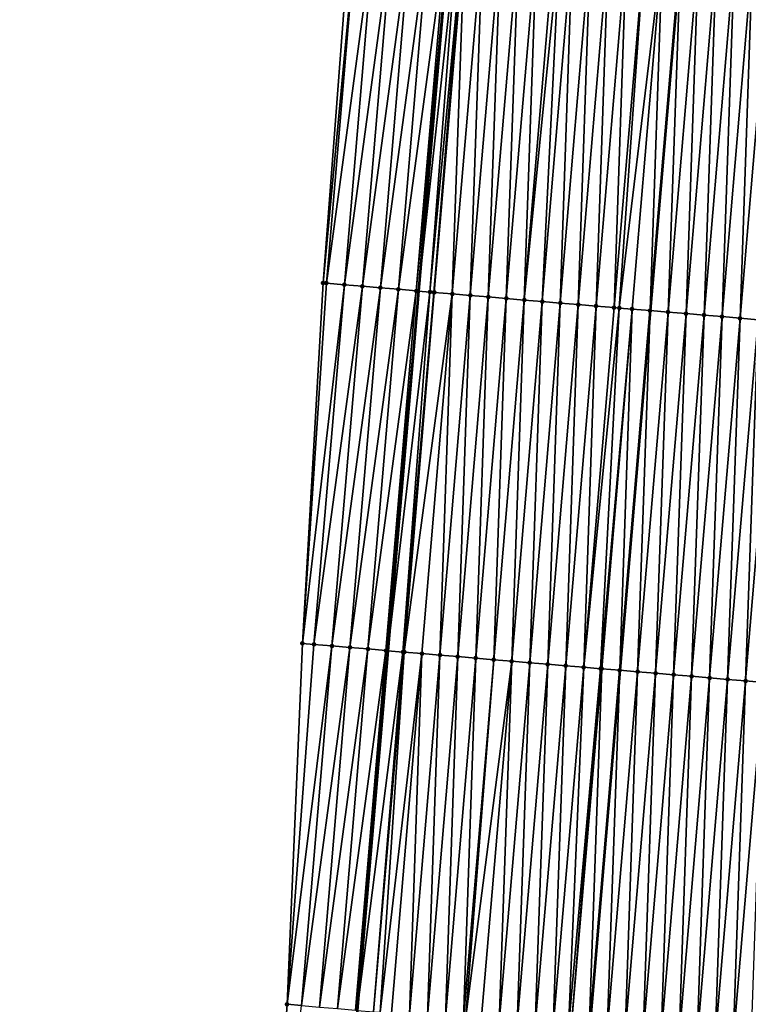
# Model space of a CAD drawing. Header units: feet. Extents: x 2017424 to 2024169, y 808042 to 818730.
# Tile 69 of 256: x 2023544 to 2023584, y 810226 to 810280. Entities that reach past the tile are written whole.
import ezdxf

# ---------------------------------------------------------------- set-up
doc = ezdxf.new("R2010")
doc.units = ezdxf.units.FT
doc.header["$MEASUREMENT"] = 0
for name, color, linetype, lineweight in [('EP_Travel Lane', 172, 'Continuous', 53), ('NB-Road Shots', 141, 'Continuous', 100), ('NB-Road X-Section', 40, 'Continuous', 13), ('STRIPING', 60, 'Continuous', 53)]:
    doc.layers.add(name, color=color, linetype=linetype, lineweight=lineweight)
doc.layers.add('I-77-MM15-17_NB-Surface-BORDER', color=7, linetype='Continuous')
doc.layers.add('I-77-MM15-17_NB-Surface-TIN', color=7, linetype='Continuous')

msp = doc.modelspace()

# ---------------------------------------------------------------- linework, layer by layer
at = {"layer": 'EP_Travel Lane'}
msp.add_polyline3d([(2023581.06671062, 810444.5273611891, 291.1678384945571), (2023579.436809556, 810424.6043504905, 290.5212061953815), (2023577.806982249, 810404.6822413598, 289.8479571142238), (2023576.177105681, 810384.7595300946, 289.1924860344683), (2023574.547227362, 810364.8367974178, 288.5376432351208), (2023572.872096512, 810344.9611995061, 287.8913578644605), (2023571.169012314, 810325.0437475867, 287.2621595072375), (2023569.46597139, 810305.1268017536, 286.6159614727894), (2023567.762802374, 810285.2083578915, 286.0200664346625), (2023566.059648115, 810265.2900866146, 285.4183806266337), (2023564.356515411, 810245.3720674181, 284.8082272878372), (2023562.653412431, 810225.4543958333, 284.186400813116), (2023560.950358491, 810205.5372977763, 283.5453101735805), (2023559.247258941, 810185.6196663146, 282.9221386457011), (2023557.544109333, 810165.7014494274, 282.3186261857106), (2023555.873451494, 810145.9251064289, 281.7288344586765), (2023554.191186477, 810125.8545362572, 281.1296694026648), (2023552.175296, 810101.9491871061, 280.4409279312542), (2023550.831375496, 810086.0123645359, 279.9788141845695), (2023549.151482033, 810066.0914212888, 279.3979087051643)], dxfattribs=at)
at = {"layer": 'I-77-MM15-17_NB-Surface-BORDER', "color": 3, "linetype": 'Continuous', "lineweight": -3}
msp.add_polyline3d([(2023543.951727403, 810066.5337275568, 279.2520511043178), (2023545.631617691, 810086.4546399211, 279.8341445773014), (2023546.975554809, 810102.3916649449, 280.2884776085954), (2023548.991479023, 810126.2974223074, 280.9615308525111), (2023550.764916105, 810146.41226271, 281.5677458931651), (2023552.477487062, 810166.1353513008, 282.1548863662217), (2023554.790971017, 810186.0013890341, 282.775140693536), (2023557.352897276, 810205.8456430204, 283.4203382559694), (2023558.765936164, 810225.7886075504, 284.0177245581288), (2023559.620476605, 810245.7801734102, 284.571320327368), (2023560.764516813, 810265.7468765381, 285.1366117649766), (2023562.286302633, 810285.6804407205, 285.7404153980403), (2023563.855847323, 810305.6096092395, 286.355958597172), (2023565.47283852, 810325.5338805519, 287.0008346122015), (2023567.695008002, 810345.4064549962, 287.6609223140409), (2023569.357455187, 810365.2686331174, 288.3077582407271), (2023570.390027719, 810385.2405036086, 288.9526721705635), (2023572.341732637, 810405.1362412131, 289.628108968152), (2023574.296569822, 810425.0306003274, 290.3364721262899), (2023575.996343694, 810444.9469170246, 291.0120150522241)], dxfattribs=at)
at = {"layer": 'I-77-MM15-17_NB-Surface-TIN', "color": 128, "linetype": 'Continuous', "lineweight": -3}
for points in [[(2023560.764516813, 810265.7468765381, 285.1366117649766), (2023562.635466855, 810285.6504036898, 285.7561956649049), (2023562.286302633, 810285.6804407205, 285.7404153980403)], [(2023560.948892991, 810265.7310095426, 285.1451425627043), (2023562.635466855, 810285.6504036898, 285.7561956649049), (2023560.764516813, 810265.7468765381, 285.1366117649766)], [(2023560.948892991, 810265.7310095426, 285.1451425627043), (2023563.63178564, 810285.5646670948, 285.8021492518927), (2023562.635466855, 810285.6504036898, 285.7561956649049)], [(2023561.945206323, 810265.6452085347, 285.1932588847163), (2023563.63178564, 810285.5646670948, 285.8021492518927), (2023560.948892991, 810265.7310095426, 285.1451425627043)], [(2023561.945206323, 810265.6452085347, 285.1932588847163), (2023564.628094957, 810285.4788186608, 285.8518582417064), (2023563.63178564, 810285.5646670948, 285.8021492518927)], [(2023561.945206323, 810265.6452085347, 285.1932588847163), (2023562.94150594, 810265.5592455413, 285.2468144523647), (2023564.628094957, 810285.4788186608, 285.8518582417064)], [(2023562.94150594, 810265.5592455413, 285.2468144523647), (2023565.62439693, 810285.3928835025, 285.9044793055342), (2023564.628094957, 810285.4788186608, 285.8518582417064)], [(2023562.94150594, 810265.5592455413, 285.2468144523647), (2023563.93780391, 810265.4732631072, 285.3010228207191), (2023565.62439693, 810285.3928835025, 285.9044793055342)], [(2023563.93780391, 810265.4732631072, 285.3010228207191), (2023566.620720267, 810285.3072006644, 285.9486278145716), (2023565.62439693, 810285.3928835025, 285.9044793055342)], [(2023563.93780391, 810265.4732631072, 285.3010228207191), (2023564.934097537, 810265.3872293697, 285.3569538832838), (2023566.620720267, 810285.3072006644, 285.9486278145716)], [(2023564.934097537, 810265.3872293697, 285.3569538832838), (2023567.616991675, 810285.2209045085, 286.0133706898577), (2023566.620720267, 810285.3072006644, 285.9486278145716)], [(2023564.934097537, 810265.3872293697, 285.3569538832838), (2023565.930388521, 810265.3011644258, 285.4139328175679), (2023567.616991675, 810285.2209045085, 286.0133706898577)], [(2023565.930388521, 810265.3011644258, 285.4139328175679), (2023567.762802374, 810285.2083578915, 286.0200664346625), (2023567.616991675, 810285.2209045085, 286.0133706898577)], [(2023565.930388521, 810265.3011644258, 285.4139328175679), (2023566.059648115, 810265.2900866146, 285.4183806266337), (2023567.762802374, 810285.2083578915, 286.0200664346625)], [(2023568.218032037, 810285.1691866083, 286.0409709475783), (2023567.762802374, 810285.2083578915, 286.0200664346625), (2023566.059648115, 810265.2900866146, 285.4183806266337)], [(2023566.687413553, 810265.2362858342, 285.4399819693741), (2023568.218032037, 810285.1691866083, 286.0409709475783), (2023566.059648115, 810265.2900866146, 285.4183806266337)], [(2023566.687413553, 810265.2362858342, 285.4399819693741), (2023568.541245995, 810285.141695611, 286.0451214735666), (2023568.218032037, 810285.1691866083, 286.0409709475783)], [(2023566.687413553, 810265.2362858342, 285.4399819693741), (2023566.900835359, 810265.2181558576, 285.4419678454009), (2023568.541245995, 810285.141695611, 286.0451214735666)], [(2023566.900835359, 810265.2181558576, 285.4419678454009), (2023568.613346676, 810285.1355956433, 286.0449616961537), (2023568.541245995, 810285.141695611, 286.0451214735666)], [(2023566.900835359, 810265.2181558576, 285.4419678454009), (2023566.926752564, 810265.2159623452, 285.4419379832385), (2023568.613346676, 810285.1355956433, 286.0449616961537)], [(2023566.926752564, 810265.2159623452, 285.4419379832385), (2023567.923220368, 810265.1319857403, 285.4287933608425), (2023568.613346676, 810285.1355956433, 286.0449616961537)], [(2023567.923220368, 810265.1319857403, 285.4287933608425), (2023569.60982387, 810285.051729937, 286.0280934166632), (2023568.613346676, 810285.1355956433, 286.0449616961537)], [(2023567.923220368, 810265.1319857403, 285.4287933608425), (2023568.91968786, 810265.0480054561, 285.4157722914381), (2023569.60982387, 810285.051729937, 286.0280934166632)], [(2023568.91968786, 810265.0480054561, 285.4157722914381), (2023570.606294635, 810284.96778831, 286.0137744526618), (2023569.60982387, 810285.051729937, 286.0280934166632)], [(2023568.91968786, 810265.0480054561, 285.4157722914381), (2023569.91613942, 810264.9638369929, 285.4090700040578), (2023570.606294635, 810284.96778831, 286.0137744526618)], [(2023569.91613942, 810264.9638369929, 285.4090700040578), (2023571.602761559, 810284.8838013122, 286.0009789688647), (2023570.606294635, 810284.96778831, 286.0137744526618)], [(2023569.91613942, 810264.9638369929, 285.4090700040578), (2023570.912594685, 810264.8797123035, 285.4008978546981), (2023571.602761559, 810284.8838013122, 286.0009789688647)], [(2023570.912594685, 810264.8797123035, 285.4008978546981), (2023572.599231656, 810284.7998517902, 285.9869251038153), (2023571.602761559, 810284.8838013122, 286.0009789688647)], [(2023570.912594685, 810264.8797123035, 285.4008978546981), (2023571.909049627, 810264.7955837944, 285.3928539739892), (2023572.599231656, 810284.7998517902, 285.9869251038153)], [(2023571.909049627, 810264.7955837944, 285.3928539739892), (2023573.595694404, 810284.7158154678, 285.975785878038), (2023572.599231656, 810284.7998517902, 285.9869251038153)], [(2023571.909049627, 810264.7955837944, 285.3928539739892), (2023573.875486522, 810284.6922279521, 285.9723697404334), (2023573.595694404, 810284.7158154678, 285.975785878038)], [(2023571.909049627, 810264.7955837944, 285.3928539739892), (2023572.905514, 810264.7115666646, 285.3810701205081), (2023573.875486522, 810284.6922279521, 285.9723697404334)], [(2023572.905514, 810264.7115666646, 285.3810701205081), (2023574.592172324, 810284.631958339, 285.9586295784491), (2023573.875486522, 810284.6922279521, 285.9723697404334)], [(2023572.905514, 810264.7115666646, 285.3810701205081), (2023573.901994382, 810264.6277386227, 285.3629369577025), (2023574.592172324, 810284.631958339, 285.9586295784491)], [(2023573.901994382, 810264.6277386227, 285.3629369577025), (2023575.588665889, 810284.5482859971, 285.9352683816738), (2023574.592172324, 810284.631958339, 285.9586295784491)], [(2023573.901994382, 810264.6277386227, 285.3629369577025), (2023574.898465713, 810264.5438036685, 285.3483937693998), (2023575.588665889, 810284.5482859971, 285.9352683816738)], [(2023574.898465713, 810264.5438036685, 285.3483937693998), (2023576.585147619, 810284.4644738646, 285.91660116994), (2023575.588665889, 810284.5482859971, 285.9352683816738)], [(2023574.898465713, 810264.5438036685, 285.3483937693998), (2023575.89493102, 810264.4597975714, 285.3362394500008), (2023576.585147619, 810284.4644738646, 285.91660116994)], [(2023575.89493102, 810264.4597975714, 285.3362394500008), (2023577.581622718, 810284.3805834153, 285.9005637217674), (2023576.585147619, 810284.4644738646, 285.91660116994)], [(2023575.89493102, 810264.4597975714, 285.3362394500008), (2023576.891390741, 810264.375725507, 285.3263002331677), (2023577.581622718, 810284.3805834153, 285.9005637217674)], [(2023576.891390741, 810264.375725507, 285.3263002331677), (2023578.578093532, 810284.2966423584, 285.8862256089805), (2023577.581622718, 810284.3805834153, 285.9005637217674)], [(2023576.891390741, 810264.375725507, 285.3263002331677), (2023577.178268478, 810264.3515459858, 285.3226195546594), (2023578.578093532, 810284.2966423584, 285.8862256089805)], [(2023577.178268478, 810264.3515459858, 285.3226195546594), (2023579.574573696, 810284.2128117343, 285.8681793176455), (2023578.578093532, 810284.2966423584, 285.8862256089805)], [(2023577.178268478, 810264.3515459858, 285.3226195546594), (2023577.887866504, 810264.2918429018, 285.3099992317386), (2023579.574573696, 810284.2128117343, 285.8681793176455)], [(2023577.887866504, 810264.2918429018, 285.3099992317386), (2023578.884344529, 810264.2079870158, 285.2928010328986), (2023579.574573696, 810284.2128117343, 285.8681793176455)], [(2023578.884344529, 810264.2079870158, 285.2928010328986), (2023580.571018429, 810284.1285626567, 285.8641841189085), (2023579.574573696, 810284.2128117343, 285.8681793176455)], [(2023578.884344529, 810264.2079870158, 285.2928010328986), (2023578.892351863, 810264.2073154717, 285.2925864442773), (2023580.571018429, 810284.1285626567, 285.8641841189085)], [(2023580.571018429, 810284.1285626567, 285.8641841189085), (2023578.892351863, 810264.2073154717, 285.2925864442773), (2023580.579015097, 810284.1278914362, 285.8639888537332)], [(2023579.880846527, 810264.1244142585, 285.2660957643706), (2023580.579015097, 810284.1278914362, 285.8639888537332), (2023578.892351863, 810264.2073154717, 285.2925864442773)], [(2023579.880846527, 810264.1244142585, 285.2660957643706), (2023581.567514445, 810284.0449192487, 285.8398513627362), (2023580.579015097, 810284.1278914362, 285.8639888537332)], [(2023579.880846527, 810264.1244142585, 285.2660957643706), (2023580.877343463, 810264.0407817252, 285.2413976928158), (2023581.567514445, 810284.0449192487, 285.8398513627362)], [(2023580.877343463, 810264.0407817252, 285.2413976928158), (2023582.564014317, 810283.961321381, 285.8139894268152), (2023581.567514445, 810284.0449192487, 285.8398513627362)], [(2023580.877343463, 810264.0407817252, 285.2413976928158), (2023581.873837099, 810263.9571102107, 285.218008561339), (2023582.564014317, 810283.961321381, 285.8139894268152)], [(2023581.873837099, 810263.9571102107, 285.218008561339), (2023583.560503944, 810283.8776025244, 285.7921901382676), (2023582.564014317, 810283.961321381, 285.8139894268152)], [(2023581.873837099, 810263.9571102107, 285.218008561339), (2023582.870321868, 810263.8733339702, 285.1981359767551), (2023583.560503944, 810283.8776025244, 285.7921901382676)], [(2023582.870321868, 810263.8733339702, 285.1981359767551), (2023584.556975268, 810283.7936674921, 285.7776497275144), (2023583.560503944, 810283.8776025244, 285.7921901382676)], [(2023582.870321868, 810263.8733339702, 285.1981359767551), (2023583.866803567, 810263.7895214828, 285.1794805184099), (2023584.556975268, 810283.7936674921, 285.7776497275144)], [(2023583.866803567, 810263.7895214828, 285.1794805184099), (2023585.553452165, 810283.7097982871, 285.760898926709), (2023584.556975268, 810283.7936674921, 285.7776497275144)], [(2023583.866803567, 810263.7895214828, 285.1794805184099), (2023584.86329551, 810263.7058299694, 285.1567629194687), (2023585.553452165, 810283.7097982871, 285.760898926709)], [(2023559.620476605, 810245.7801734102, 284.571320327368), (2023560.948892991, 810265.7310095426, 285.1451425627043), (2023560.764516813, 810265.7468765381, 285.1366117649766)], [(2023559.620476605, 810245.7801734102, 284.571320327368), (2023561.945206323, 810265.6452085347, 285.1932588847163), (2023560.948892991, 810265.7310095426, 285.1451425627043)], [(2023560.258587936, 810245.7252885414, 284.5998597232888), (2023561.945206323, 810265.6452085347, 285.1932588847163), (2023559.620476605, 810245.7801734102, 284.571320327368)], [(2023560.258587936, 810245.7252885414, 284.5998597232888), (2023562.94150594, 810265.5592455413, 285.2468144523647), (2023561.945206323, 810265.6452085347, 285.1932588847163)], [(2023561.254893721, 810245.6393984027, 284.6509689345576), (2023562.94150594, 810265.5592455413, 285.2468144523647), (2023560.258587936, 810245.7252885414, 284.5998597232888)], [(2023561.254893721, 810245.6393984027, 284.6509689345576), (2023563.93780391, 810265.4732631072, 285.3010228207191), (2023562.94150594, 810265.5592455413, 285.2468144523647)], [(2023561.254893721, 810245.6393984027, 284.6509689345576), (2023562.251199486, 810245.5535080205, 284.702086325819), (2023563.93780391, 810265.4732631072, 285.3010228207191)], [(2023562.251199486, 810245.5535080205, 284.702086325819), (2023564.934097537, 810265.3872293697, 285.3569538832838), (2023563.93780391, 810265.4732631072, 285.3010228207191)], [(2023562.251199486, 810245.5535080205, 284.702086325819), (2023563.247508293, 810245.4676535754, 284.7519969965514), (2023564.934097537, 810265.3872293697, 285.3569538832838)], [(2023563.247508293, 810245.4676535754, 284.7519969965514), (2023565.930388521, 810265.3011644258, 285.4139328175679), (2023564.934097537, 810265.3872293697, 285.3569538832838)], [(2023563.247508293, 810245.4676535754, 284.7519969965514), (2023564.243808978, 810245.3817032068, 284.8051286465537), (2023565.930388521, 810265.3011644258, 285.4139328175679)], [(2023564.243808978, 810245.3817032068, 284.8051286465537), (2023566.059648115, 810265.2900866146, 285.4183806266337), (2023565.930388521, 810265.3011644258, 285.4139328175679)], [(2023564.243808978, 810245.3817032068, 284.8051286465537), (2023564.356515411, 810245.3720674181, 284.8082272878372), (2023566.059648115, 810265.2900866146, 285.4183806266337)], [(2023566.687413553, 810265.2362858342, 285.4399819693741), (2023566.059648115, 810265.2900866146, 285.4183806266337), (2023564.356515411, 810245.3720674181, 284.8082272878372)], [(2023565.189037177, 810245.300891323, 284.8311158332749), (2023566.687413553, 810265.2362858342, 285.4399819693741), (2023564.356515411, 810245.3720674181, 284.8082272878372)], [(2023565.189037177, 810245.300891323, 284.8311158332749), (2023566.900835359, 810265.2181558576, 285.4419678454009), (2023566.687413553, 810265.2362858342, 285.4399819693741)], [(2023565.189037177, 810245.300891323, 284.8311158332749), (2023565.240177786, 810245.2965573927, 284.8312444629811), (2023566.900835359, 810265.2181558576, 285.4419678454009)], [(2023565.240177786, 810245.2965573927, 284.8312444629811), (2023566.926752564, 810265.2159623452, 285.4419379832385), (2023566.900835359, 810265.2181558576, 285.4419678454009)], [(2023565.240177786, 810245.2965573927, 284.8312444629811), (2023565.259641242, 810245.2949079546, 284.8312934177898), (2023566.926752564, 810265.2159623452, 285.4419379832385)], [(2023565.259641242, 810245.2949079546, 284.8312934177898), (2023567.923220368, 810265.1319857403, 285.4287933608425), (2023566.926752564, 810265.2159623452, 285.4419379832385)], [(2023565.259641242, 810245.2949079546, 284.8312934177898), (2023566.236632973, 810245.2124317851, 284.8231031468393), (2023567.923220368, 810265.1319857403, 285.4287933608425)], [(2023566.236632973, 810245.2124317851, 284.8231031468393), (2023567.233101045, 810245.1284583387, 284.8098524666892), (2023567.923220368, 810265.1319857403, 285.4287933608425)], [(2023567.233101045, 810245.1284583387, 284.8098524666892), (2023568.91968786, 810265.0480054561, 285.4157722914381), (2023567.923220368, 810265.1319857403, 285.4287933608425)], [(2023567.233101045, 810245.1284583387, 284.8098524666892), (2023568.229558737, 810245.0443623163, 284.8007177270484), (2023568.91968786, 810265.0480054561, 285.4157722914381)], [(2023568.229558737, 810245.0443623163, 284.8007177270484), (2023569.91613942, 810264.9638369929, 285.4090700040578), (2023568.91968786, 810265.0480054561, 285.4157722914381)], [(2023568.229558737, 810245.0443623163, 284.8007177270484), (2023569.226008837, 810244.960176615, 284.7945942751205), (2023569.91613942, 810264.9638369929, 285.4090700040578)], [(2023569.226008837, 810244.960176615, 284.7945942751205), (2023570.912594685, 810264.8797123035, 285.4008978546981), (2023569.91613942, 810264.9638369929, 285.4090700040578)], [(2023569.226008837, 810244.960176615, 284.7945942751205), (2023570.222464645, 810244.8760583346, 284.7862069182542), (2023570.912594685, 810264.8797123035, 285.4008978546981)], [(2023570.222464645, 810244.8760583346, 284.7862069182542), (2023571.909049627, 810264.7955837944, 285.3928539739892), (2023570.912594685, 810264.8797123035, 285.4008978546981)], [(2023570.222464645, 810244.8760583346, 284.7862069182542), (2023571.218931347, 810244.7920687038, 284.7734996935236), (2023571.909049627, 810264.7955837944, 285.3928539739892)], [(2023571.218931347, 810244.7920687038, 284.7734996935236), (2023572.905514, 810264.7115666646, 285.3810701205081), (2023571.909049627, 810264.7955837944, 285.3928539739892)], [(2023571.218931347, 810244.7920687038, 284.7734996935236), (2023572.215407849, 810244.7081948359, 284.7569053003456), (2023572.905514, 810264.7115666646, 285.3810701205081)], [(2023572.215407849, 810244.7081948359, 284.7569053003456), (2023573.901994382, 810264.6277386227, 285.3629369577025), (2023572.905514, 810264.7115666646, 285.3810701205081)], [(2023572.215407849, 810244.7081948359, 284.7569053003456), (2023573.211873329, 810244.6241907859, 284.7446822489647), (2023573.901994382, 810264.6277386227, 285.3629369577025)], [(2023573.211873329, 810244.6241907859, 284.7446822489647), (2023574.898465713, 810264.5438036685, 285.3483937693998), (2023573.901994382, 810264.6277386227, 285.3629369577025)], [(2023573.211873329, 810244.6241907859, 284.7446822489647), (2023574.208335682, 810244.5401498, 284.7336994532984), (2023574.898465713, 810264.5438036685, 285.3483937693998)], [(2023574.208335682, 810244.5401498, 284.7336994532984), (2023575.89493102, 810264.4597975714, 285.3362394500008), (2023574.898465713, 810264.5438036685, 285.3483937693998)], [(2023574.208335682, 810244.5401498, 284.7336994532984), (2023575.204794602, 810244.4560682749, 284.7240779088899), (2023575.89493102, 810264.4597975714, 285.3362394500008)], [(2023575.204794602, 810244.4560682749, 284.7240779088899), (2023576.891390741, 810264.375725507, 285.3263002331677), (2023575.89493102, 810264.4597975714, 285.3362394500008)], [(2023575.204794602, 810244.4560682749, 284.7240779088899), (2023577.178268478, 810264.3515459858, 285.3226195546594), (2023576.891390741, 810264.375725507, 285.3263002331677)], [(2023575.204794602, 810244.4560682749, 284.7240779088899), (2023576.139012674, 810244.3772949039, 284.7131819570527), (2023577.178268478, 810264.3515459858, 285.3226195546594)], [(2023576.139012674, 810244.3772949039, 284.7131819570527), (2023577.887866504, 810264.2918429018, 285.3099992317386), (2023577.178268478, 810264.3515459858, 285.3226195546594)], [(2023576.139012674, 810244.3772949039, 284.7131819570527), (2023576.201258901, 810244.3720502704, 284.7123234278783), (2023577.887866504, 810264.2918429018, 285.3099992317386)], [(2023576.201258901, 810244.3720502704, 284.7123234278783), (2023577.197740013, 810244.2882308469, 284.6939008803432), (2023577.887866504, 810264.2918429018, 285.3099992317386)], [(2023577.197740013, 810244.2882308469, 284.6939008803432), (2023578.884344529, 810264.2079870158, 285.2928010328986), (2023577.887866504, 810264.2918429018, 285.3099992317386)], [(2023577.197740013, 810244.2882308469, 284.6939008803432), (2023577.205757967, 810244.2875584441, 284.6936849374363), (2023578.884344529, 810264.2079870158, 285.2928010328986)], [(2023578.884344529, 810264.2079870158, 285.2928010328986), (2023577.205757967, 810244.2875584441, 284.6936849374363), (2023578.892351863, 810264.2073154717, 285.2925864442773)], [(2023578.194242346, 810244.204662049, 284.6670626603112), (2023578.892351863, 810264.2073154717, 285.2925864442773), (2023577.205757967, 810244.2875584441, 284.6936849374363)], [(2023578.194242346, 810244.204662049, 284.6670626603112), (2023579.880846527, 810264.1244142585, 285.2660957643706), (2023578.892351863, 810264.2073154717, 285.2925864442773)], [(2023578.194242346, 810244.204662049, 284.6670626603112), (2023579.190744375, 810244.1210896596, 284.6403450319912), (2023579.880846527, 810264.1244142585, 285.2660957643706)], [(2023579.190744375, 810244.1210896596, 284.6403450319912), (2023580.877343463, 810264.0407817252, 285.2413976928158), (2023579.880846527, 810264.1244142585, 285.2660957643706)], [(2023579.190744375, 810244.1210896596, 284.6403450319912), (2023580.187235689, 810244.0373907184, 284.6178768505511), (2023580.877343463, 810264.0407817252, 285.2413976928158)], [(2023580.187235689, 810244.0373907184, 284.6178768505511), (2023581.873837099, 810263.9571102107, 285.218008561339), (2023580.877343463, 810264.0407817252, 285.2413976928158)], [(2023580.187235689, 810244.0373907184, 284.6178768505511), (2023581.183713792, 810243.9535357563, 284.6006476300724), (2023581.873837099, 810263.9571102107, 285.218008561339)], [(2023581.183713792, 810243.9535357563, 284.6006476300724), (2023582.870321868, 810263.8733339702, 285.1981359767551), (2023581.873837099, 810263.9571102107, 285.218008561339)], [(2023581.183713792, 810243.9535357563, 284.6006476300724), (2023582.180194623, 810243.869713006, 284.5823367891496), (2023582.870321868, 810263.8733339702, 285.1981359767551)], [(2023582.180194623, 810243.869713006, 284.5823367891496), (2023583.866803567, 810263.7895214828, 285.1794805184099), (2023582.870321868, 810263.8733339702, 285.1981359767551)], [(2023582.180194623, 810243.869713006, 284.5823367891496), (2023583.176686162, 810243.7860167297, 284.5597791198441), (2023583.866803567, 810263.7895214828, 285.1794805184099)], [(2023583.176686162, 810243.7860167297, 284.5597791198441), (2023584.86329551, 810263.7058299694, 285.1567629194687), (2023583.866803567, 810263.7895214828, 285.1794805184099)], [(2023583.176686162, 810243.7860167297, 284.5597791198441), (2023584.173184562, 810243.7024014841, 284.5345005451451), (2023584.86329551, 810263.7058299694, 285.1567629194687)], [(2023584.173184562, 810243.7024014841, 284.5345005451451), (2023585.859797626, 810263.6222586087, 285.130010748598), (2023584.86329551, 810263.7058299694, 285.1567629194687)], [(2023584.173184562, 810243.7024014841, 284.5345005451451), (2023585.16968987, 810243.6188678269, 284.5064823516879), (2023585.859797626, 810263.6222586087, 285.130010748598)], [(2023558.765936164, 810225.7886075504, 284.0177245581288), (2023560.258587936, 810245.7252885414, 284.5998597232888), (2023559.620476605, 810245.7801734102, 284.571320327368)], [(2023558.765936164, 810225.7886075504, 284.0177245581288), (2023561.254893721, 810245.6393984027, 284.6509689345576), (2023560.258587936, 810245.7252885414, 284.5998597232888)], [(2023559.568292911, 810225.7196859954, 284.0505993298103), (2023561.254893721, 810245.6393984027, 284.6509689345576), (2023558.765936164, 810225.7886075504, 284.0177245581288)], [(2023559.568292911, 810225.7196859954, 284.0505993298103), (2023562.251199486, 810245.5535080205, 284.702086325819), (2023561.254893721, 810245.6393984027, 284.6509689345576)], [(2023560.564617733, 810225.6340206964, 284.094158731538), (2023562.251199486, 810245.5535080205, 284.702086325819), (2023559.568292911, 810225.7196859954, 284.0505993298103)], [(2023560.564617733, 810225.6340206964, 284.094158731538), (2023563.247508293, 810245.4676535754, 284.7519969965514), (2023562.251199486, 810245.5535080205, 284.702086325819)], [(2023560.564617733, 810225.6340206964, 284.094158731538), (2023561.560937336, 810225.5482937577, 284.1397879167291), (2023563.247508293, 810245.4676535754, 284.7519969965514)], [(2023561.560937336, 810225.5482937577, 284.1397879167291), (2023564.243808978, 810245.3817032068, 284.8051286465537), (2023563.247508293, 810245.4676535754, 284.7519969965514)], [(2023561.560937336, 810225.5482937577, 284.1397879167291), (2023562.557260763, 810225.462611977, 284.1839007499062), (2023564.243808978, 810245.3817032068, 284.8051286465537)], [(2023562.557260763, 810225.462611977, 284.1839007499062), (2023564.356515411, 810245.3720674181, 284.8082272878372), (2023564.243808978, 810245.3817032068, 284.8051286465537)], [(2023562.557260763, 810225.462611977, 284.1839007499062), (2023562.653412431, 810225.4543958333, 284.186400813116), (2023564.356515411, 810245.3720674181, 284.8082272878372)], [(2023565.189037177, 810245.300891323, 284.8311158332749), (2023564.356515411, 810245.3720674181, 284.8082272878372), (2023562.653412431, 810225.4543958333, 284.186400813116)], [(2023563.553630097, 810225.3774723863, 284.2098075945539), (2023565.189037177, 810245.300891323, 284.8311158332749), (2023562.653412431, 810225.4543958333, 284.186400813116)], [(2023563.553630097, 810225.3774723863, 284.2098075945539), (2023565.240177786, 810245.2965573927, 284.8312444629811), (2023565.189037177, 810245.300891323, 284.8311158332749)], [(2023563.553630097, 810225.3774723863, 284.2098075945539), (2023565.259641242, 810245.2949079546, 284.8312934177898), (2023565.240177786, 810245.2965573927, 284.8312444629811)], [(2023563.553630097, 810225.3774723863, 284.2098075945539), (2023563.933051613, 810225.3452843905, 284.2118879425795), (2023565.259641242, 810245.2949079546, 284.8312934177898)], [(2023563.933051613, 810225.3452843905, 284.2118879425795), (2023566.236632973, 810245.2124317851, 284.8231031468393), (2023565.259641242, 810245.2949079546, 284.8312934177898)], [(2023563.933051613, 810225.3452843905, 284.2118879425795), (2023564.550067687, 810225.2931389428, 284.2086451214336), (2023566.236632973, 810245.2124317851, 284.8231031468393)], [(2023564.550067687, 810225.2931389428, 284.2086451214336), (2023565.54653551, 810225.209162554, 284.1954932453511), (2023566.236632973, 810245.2124317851, 284.8231031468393)], [(2023565.54653551, 810225.209162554, 284.1954932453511), (2023567.233101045, 810245.1284583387, 284.8098524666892), (2023566.236632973, 810245.2124317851, 284.8231031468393)], [(2023565.54653551, 810225.209162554, 284.1954932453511), (2023566.543008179, 810225.1252434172, 284.1804189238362), (2023567.233101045, 810245.1284583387, 284.8098524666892)], [(2023566.543008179, 810225.1252434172, 284.1804189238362), (2023568.229558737, 810245.0443623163, 284.8007177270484), (2023567.233101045, 810245.1284583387, 284.8098524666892)], [(2023566.543008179, 810225.1252434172, 284.1804189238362), (2023567.539463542, 810225.0411198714, 284.1722083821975), (2023568.229558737, 810245.0443623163, 284.8007177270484)], [(2023567.539463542, 810225.0411198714, 284.1722083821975), (2023569.226008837, 810244.960176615, 284.7945942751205), (2023568.229558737, 810245.0443623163, 284.8007177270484)], [(2023567.539463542, 810225.0411198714, 284.1722083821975), (2023568.535911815, 810224.9569125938, 284.1668094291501), (2023569.226008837, 810244.960176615, 284.7945942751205)], [(2023568.535911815, 810224.9569125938, 284.1668094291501), (2023570.222464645, 810244.8760583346, 284.7862069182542), (2023569.226008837, 810244.960176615, 284.7945942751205)], [(2023568.535911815, 810224.9569125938, 284.1668094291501), (2023568.652660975, 810224.9470459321, 284.1661932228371), (2023570.222464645, 810244.8760583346, 284.7862069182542)], [(2023568.652660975, 810224.9470459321, 284.1661932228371), (2023571.218931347, 810244.7920687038, 284.7734996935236), (2023570.222464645, 810244.8760583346, 284.7862069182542)], [(2023568.652660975, 810224.9470459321, 284.1661932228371), (2023569.532368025, 810224.8727990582, 284.1582627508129), (2023571.218931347, 810244.7920687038, 284.7734996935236)], [(2023569.532368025, 810224.8727990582, 284.1582627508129), (2023570.528832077, 810224.7887781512, 284.1466057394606), (2023571.218931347, 810244.7920687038, 284.7734996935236)], [(2023570.528832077, 810224.7887781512, 284.1466057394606), (2023572.215407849, 810244.7081948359, 284.7569053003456), (2023571.218931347, 810244.7920687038, 284.7734996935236)], [(2023570.528832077, 810224.7887781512, 284.1466057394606), (2023571.525294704, 810224.7047403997, 284.1355143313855), (2023572.215407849, 810244.7081948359, 284.7569053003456)], [(2023571.525294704, 810224.7047403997, 284.1355143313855), (2023573.211873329, 810244.6241907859, 284.7446822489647), (2023572.215407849, 810244.7081948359, 284.7569053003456)], [(2023571.525294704, 810224.7047403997, 284.1355143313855), (2023572.521751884, 810224.6206383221, 284.12658291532), (2023573.211873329, 810244.6241907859, 284.7446822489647)], [(2023572.521751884, 810224.6206383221, 284.12658291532), (2023574.208335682, 810244.5401498, 284.7336994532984), (2023573.211873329, 810244.6241907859, 284.7446822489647)], [(2023572.521751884, 810224.6206383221, 284.12658291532), (2023573.518210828, 810224.5365570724, 284.1169521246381), (2023574.208335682, 810244.5401498, 284.7336994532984)], [(2023573.518210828, 810224.5365570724, 284.1169521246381), (2023575.204794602, 810244.4560682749, 284.7240779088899), (2023574.208335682, 810244.5401498, 284.7336994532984)], [(2023573.518210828, 810224.5365570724, 284.1169521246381), (2023574.354788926, 810224.4660223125, 284.1070083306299), (2023575.204794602, 810244.4560682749, 284.7240779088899)], [(2023574.354788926, 810224.4660223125, 284.1070083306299), (2023576.139012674, 810244.3772949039, 284.7131819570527), (2023575.204794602, 810244.4560682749, 284.7240779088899)], [(2023574.354788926, 810224.4660223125, 284.1070083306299), (2023574.514676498, 810224.4525552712, 284.104653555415), (2023576.139012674, 810244.3772949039, 284.7131819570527)], [(2023574.514676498, 810224.4525552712, 284.104653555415), (2023576.201258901, 810244.3720502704, 284.7123234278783), (2023576.139012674, 810244.3772949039, 284.7131819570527)], [(2023574.514676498, 810224.4525552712, 284.104653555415), (2023575.511155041, 810224.3687054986, 284.0872500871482), (2023576.201258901, 810244.3720502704, 284.7123234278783)], [(2023575.511155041, 810224.3687054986, 284.0872500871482), (2023577.197740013, 810244.2882308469, 284.6939008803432), (2023576.201258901, 810244.3720502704, 284.7123234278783)], [(2023575.511155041, 810224.3687054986, 284.0872500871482), (2023575.519183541, 810224.3680313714, 284.0870618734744), (2023577.197740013, 810244.2882308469, 284.6939008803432)], [(2023577.197740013, 810244.2882308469, 284.6939008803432), (2023575.519183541, 810224.3680313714, 284.0870618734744), (2023577.205757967, 810244.2875584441, 284.6936849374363)], [(2023576.507648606, 810224.2850331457, 284.0638890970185), (2023577.205757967, 810244.2875584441, 284.6936849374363), (2023575.519183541, 810224.3680313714, 284.0870618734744)], [(2023576.507648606, 810224.2850331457, 284.0638890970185), (2023578.194242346, 810244.204662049, 284.6670626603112), (2023577.205757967, 810244.2875584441, 284.6936849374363)], [(2023576.507648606, 810224.2850331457, 284.0638890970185), (2023577.504147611, 810224.2014250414, 284.0383707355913), (2023578.194242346, 810244.204662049, 284.6670626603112)], [(2023577.504147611, 810224.2014250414, 284.0383707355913), (2023579.190744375, 810244.1210896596, 284.6403450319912), (2023578.194242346, 810244.204662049, 284.6670626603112)], [(2023577.504147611, 810224.2014250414, 284.0383707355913), (2023578.500638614, 810224.1177224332, 284.0160256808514), (2023579.190744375, 810244.1210896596, 284.6403450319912)], [(2023578.500638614, 810224.1177224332, 284.0160256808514), (2023580.187235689, 810244.0373907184, 284.6178768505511), (2023579.190744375, 810244.1210896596, 284.6403450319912)], [(2023578.500638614, 810224.1177224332, 284.0160256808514), (2023579.497119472, 810224.0339000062, 283.9977039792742), (2023580.187235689, 810244.0373907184, 284.6178768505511)], [(2023579.497119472, 810224.0339000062, 283.9977039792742), (2023581.183713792, 810243.9535357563, 284.6006476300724), (2023580.187235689, 810244.0373907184, 284.6178768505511)], [(2023579.497119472, 810224.0339000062, 283.9977039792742), (2023580.493601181, 810223.9500876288, 283.9790448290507), (2023581.183713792, 810243.9535357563, 284.6006476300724)], [(2023580.493601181, 810223.9500876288, 283.9790448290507), (2023582.180194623, 810243.869713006, 284.5823367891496), (2023581.183713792, 810243.9535357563, 284.6006476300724)], [(2023580.493601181, 810223.9500876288, 283.9790448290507), (2023581.490094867, 810223.8664167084, 283.9556357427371), (2023582.180194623, 810243.869713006, 284.5823367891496)], [(2023581.490094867, 810223.8664167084, 283.9556357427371), (2023583.176686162, 810243.7860167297, 284.5597791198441), (2023582.180194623, 810243.869713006, 284.5823367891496)], [(2023581.490094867, 810223.8664167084, 283.9556357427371), (2023582.48659692, 810223.7828446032, 283.9289085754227), (2023583.176686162, 810243.7860167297, 284.5597791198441)], [(2023582.48659692, 810223.7828446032, 283.9289085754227), (2023584.173184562, 810243.7024014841, 284.5345005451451), (2023583.176686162, 810243.7860167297, 284.5597791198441)], [(2023582.48659692, 810223.7828446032, 283.9289085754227), (2023583.48309771, 810223.6992575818, 283.9026822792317), (2023584.173184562, 810243.7024014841, 284.5345005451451)], [(2023583.48309771, 810223.6992575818, 283.9026822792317), (2023585.16968987, 810243.6188678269, 284.5064823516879), (2023584.173184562, 810243.7024014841, 284.5345005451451)], [(2023583.48309771, 810223.6992575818, 283.9026822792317), (2023584.479586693, 810223.6155311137, 283.8811384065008), (2023585.16968987, 810243.6188678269, 284.5064823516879)], [(2023557.352897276, 810205.8456430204, 283.4203382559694), (2023559.568292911, 810225.7196859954, 284.0505993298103), (2023558.765936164, 810225.7886075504, 284.0177245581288)]]:
    msp.add_3dface(points, dxfattribs=at)
at = {"layer": 'NB-Road Shots', "lineweight": 100}
for p in [(2023560.764516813, 810265.7468765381, 285.1366117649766), (2023560.948892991, 810265.7310095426, 285.1451425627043), (2023561.945206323, 810265.6452085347, 285.1932588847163), (2023562.94150594, 810265.5592455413, 285.2468144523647), (2023563.93780391, 810265.4732631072, 285.3010228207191), (2023564.934097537, 810265.3872293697, 285.3569538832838), (2023565.930388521, 810265.3011644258, 285.4139328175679), (2023566.687413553, 810265.2362858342, 285.4399819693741), (2023566.900835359, 810265.2181558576, 285.4419678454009), (2023566.926752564, 810265.2159623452, 285.4419379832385), (2023567.923220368, 810265.1319857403, 285.4287933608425), (2023568.91968786, 810265.0480054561, 285.4157722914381), (2023569.91613942, 810264.9638369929, 285.4090700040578), (2023570.912594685, 810264.8797123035, 285.4008978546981), (2023571.909049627, 810264.7955837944, 285.3928539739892), (2023572.905514, 810264.7115666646, 285.3810701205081), (2023573.901994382, 810264.6277386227, 285.3629369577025), (2023574.898465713, 810264.5438036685, 285.3483937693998), (2023575.89493102, 810264.4597975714, 285.3362394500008), (2023576.891390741, 810264.375725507, 285.3263002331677), (2023577.178268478, 810264.3515459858, 285.3226195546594), (2023577.887866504, 810264.2918429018, 285.3099992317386), (2023578.884344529, 810264.2079870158, 285.2928010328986), (2023579.880846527, 810264.1244142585, 285.2660957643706), (2023580.877343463, 810264.0407817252, 285.2413976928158), (2023581.873837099, 810263.9571102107, 285.218008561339), (2023582.870321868, 810263.8733339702, 285.1981359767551), (2023583.866803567, 810263.7895214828, 285.1794805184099), (2023559.620476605, 810245.7801734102, 284.571320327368), (2023560.258587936, 810245.7252885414, 284.5998597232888), (2023561.254893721, 810245.6393984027, 284.6509689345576), (2023562.251199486, 810245.5535080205, 284.702086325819), (2023563.247508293, 810245.4676535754, 284.7519969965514), (2023564.243808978, 810245.3817032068, 284.8051286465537), (2023565.189037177, 810245.300891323, 284.8311158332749), (2023565.240177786, 810245.2965573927, 284.8312444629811), (2023565.259641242, 810245.2949079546, 284.8312934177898), (2023566.236632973, 810245.2124317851, 284.8231031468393), (2023567.233101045, 810245.1284583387, 284.8098524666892), (2023568.229558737, 810245.0443623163, 284.8007177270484), (2023569.226008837, 810244.960176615, 284.7945942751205), (2023570.222464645, 810244.8760583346, 284.7862069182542), (2023571.218931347, 810244.7920687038, 284.7734996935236), (2023572.215407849, 810244.7081948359, 284.7569053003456), (2023573.211873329, 810244.6241907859, 284.7446822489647), (2023574.208335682, 810244.5401498, 284.7336994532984), (2023575.204794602, 810244.4560682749, 284.7240779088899), (2023576.139012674, 810244.3772949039, 284.7131819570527), (2023576.201258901, 810244.3720502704, 284.7123234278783), (2023577.197740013, 810244.2882308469, 284.6939008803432), (2023578.194242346, 810244.204662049, 284.6670626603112), (2023579.190744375, 810244.1210896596, 284.6403450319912), (2023580.187235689, 810244.0373907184, 284.6178768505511), (2023581.183713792, 810243.9535357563, 284.6006476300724), (2023582.180194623, 810243.869713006, 284.5823367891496), (2023583.176686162, 810243.7860167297, 284.5597791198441), (2023584.173184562, 810243.7024014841, 284.5345005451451), (2023558.765936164, 810225.7886075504, 284.0177245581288)]:
    msp.add_point(p, dxfattribs=at)
at = {"layer": 'NB-Road X-Section', "extrusion": (0.08433040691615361, 0.995989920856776, 0.0298740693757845), "elevation": 977672.7379867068, "flags": 128}
msp.add_lwpolyline([(-1948034.714245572, -28935.5327051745), (-1948033.714245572, -28935.49379914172), (-1948032.714245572, -28935.45414333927), (-1948031.714245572, -28935.41273972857), (-1948030.714245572, -28935.3723856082), (-1948029.714245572, -28935.33651532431), (-1948028.714245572, -28935.30139830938), (-1948027.714245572, -28935.26123754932), (-1948026.714245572, -28935.22614023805), (-1948025.714245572, -28935.19491651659), (-1948024.714245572, -28935.17071355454), (-1948023.714245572, -28935.14626193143), (-1948022.714245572, -28935.11917265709), (-1948021.714245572, -28935.09542777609), (-1948020.714245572, -28935.07610830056), (-1948019.714245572, -28935.05838401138), (-1948018.714245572, -28935.03961684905), (-1948017.714245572, -28935.01586096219), (-1948016.714245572, -28934.9891046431), (-1948015.714245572, -28934.96078606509), (-1948014.714245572, -28934.93795830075), (-1948013.714245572, -28934.92197014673), (-1948012.714245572, -28934.90153963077), (-1948011.714245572, -28934.8762090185), (-1948010.714245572, -28934.84767011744), (-1948009.714245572, -28934.82090600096), (-1948008.714245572, -28934.79817825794), (-1948007.714245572, -28934.7795144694), (-1948006.714245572, -28934.75963301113), (-1948005.714245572, -28934.73623343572), (-1948004.714245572, -28934.71152433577), (-1948003.714245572, -28934.68480714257), (-1948002.714245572, -28934.66760126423), (-1948002.002140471, -28934.65497530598), (-1948001.714245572, -28934.65129298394), (-1948000.714245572, -28934.64134932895), (-1947999.714245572, -28934.6291895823), (-1947998.714245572, -28934.61463990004), (-1947997.714245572, -28934.59649864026), (-1947996.714245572, -28934.58470952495), (-1947995.714245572, -28934.57666205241), (-1947994.714245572, -28934.56848625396), (-1947993.714245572, -28934.56178097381), (-1947992.714245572, -28934.54875409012), (-1947991.714245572, -28934.53560359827), (-1947991.688235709, -28934.53557372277), (-1947991.474045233, -28934.53756048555), (-1947990.714245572, -28934.56362126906), (-1947989.714245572, -28934.62062564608), (-1947988.714245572, -28934.67658168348), (-1947987.714245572, -28934.73081425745), (-1947986.714245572, -28934.7843937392), (-1947985.714245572, -28934.83253154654), (-1947985.52918809, -28934.84106615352)], dxfattribs=at)
at = {"layer": 'NB-Road X-Section', "extrusion": (0.08433040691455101, 0.9959899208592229, 0.02987406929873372), "elevation": 977652.7379854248, "flags": 128}
msp.add_lwpolyline([(-1948032.714247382, -28935.43627495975), (-1948031.714247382, -28935.40156304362), (-1948030.714247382, -28935.36776761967), (-1948029.714247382, -28935.33650652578), (-1948028.714247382, -28935.30478252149), (-1948027.714247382, -28935.26981378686), (-1948026.714247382, -28935.23421445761), (-1948025.714247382, -28935.20153928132), (-1948024.714247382, -28935.17264180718), (-1948023.714247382, -28935.14724288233), (-1948022.714247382, -28935.12508055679), (-1948021.714247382, -28935.1039511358), (-1948020.714247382, -28935.08022227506), (-1948019.714247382, -28935.05978141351), (-1948018.714247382, -28935.04130307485), (-1948017.714247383, -28935.01932823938), (-1948016.714247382, -28934.9937496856), (-1948015.714247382, -28934.96498127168), (-1948014.714247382, -28934.93721696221), (-1948013.714247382, -28934.9169818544), (-1948012.714247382, -28934.89778120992), (-1948011.714247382, -28934.87365329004), (-1948010.714247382, -28934.84562258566), (-1948009.714247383, -28934.82033272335), (-1948008.714247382, -28934.79776498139), (-1948007.714247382, -28934.77944596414), (-1948006.714247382, -28934.76220905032), (-1948005.714247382, -28934.73973083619), (-1948004.714247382, -28934.71300127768), (-1948003.714247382, -28934.68615107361), (-1948002.714247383, -28934.66772029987), (-1948002.651780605, -28934.66686138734), (-1948001.714247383, -28934.65596057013), (-1948000.714247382, -28934.64633472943), (-1947999.714247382, -28934.63534702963), (-1947998.714247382, -28934.6231185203), (-1947997.714247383, -28934.60651671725), (-1947996.714247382, -28934.59380381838), (-1947995.714247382, -28934.58541271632), (-1947994.714247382, -28934.57928653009), (-1947993.714247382, -28934.57014771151), (-1947992.714247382, -28934.55689111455), (-1947991.733780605, -28934.54869718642), (-1947991.714247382, -28934.54874616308), (-1947991.662923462, -28934.54887485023), (-1947990.714247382, -28934.57487364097), (-1947989.714247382, -28934.6280290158), (-1947988.714247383, -28934.67796197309), (-1947987.714247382, -28934.72910218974), (-1947986.714247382, -28934.78023422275), (-1947986.073780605, -28934.80878636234)], dxfattribs=at)
at = {"layer": 'STRIPING'}
msp.add_polyline3d([(2023593.816375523, 810443.493793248, 290.9311740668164), (2023592.188699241, 810423.5709551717, 290.2741491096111), (2023590.561013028, 810403.6479955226, 289.6207154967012), (2023588.933281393, 810383.72447992, 288.9836994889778), (2023587.305553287, 810363.801007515, 288.3454072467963), (2023585.63869661, 810343.885979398, 287.7004206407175), (2023583.952188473, 810323.9672352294, 287.0675093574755), (2023582.265643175, 810304.0480521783, 286.4493344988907), (2023580.579015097, 810284.1278914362, 285.8639888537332), (2023578.892351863, 810264.2073154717, 285.2925864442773), (2023577.205757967, 810244.2875584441, 284.6936849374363), (2023575.519183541, 810224.3680313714, 284.0870618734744), (2023573.832582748, 810204.4481928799, 283.4908952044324), (2023572.145934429, 810184.5277930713, 282.9135777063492), (2023570.459245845, 810164.606917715, 282.3522284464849), (2023568.692448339, 810144.7117637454, 281.8097005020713), (2023566.935106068, 810124.7762533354, 281.2676057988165), (2023564.919123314, 810100.8698099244, 280.6209293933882), (2023563.575138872, 810084.9322291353, 280.1879611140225), (2023561.895126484, 810065.0098756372, 279.6612624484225)], dxfattribs=at)

doc.saveas('drawing.dxf')
